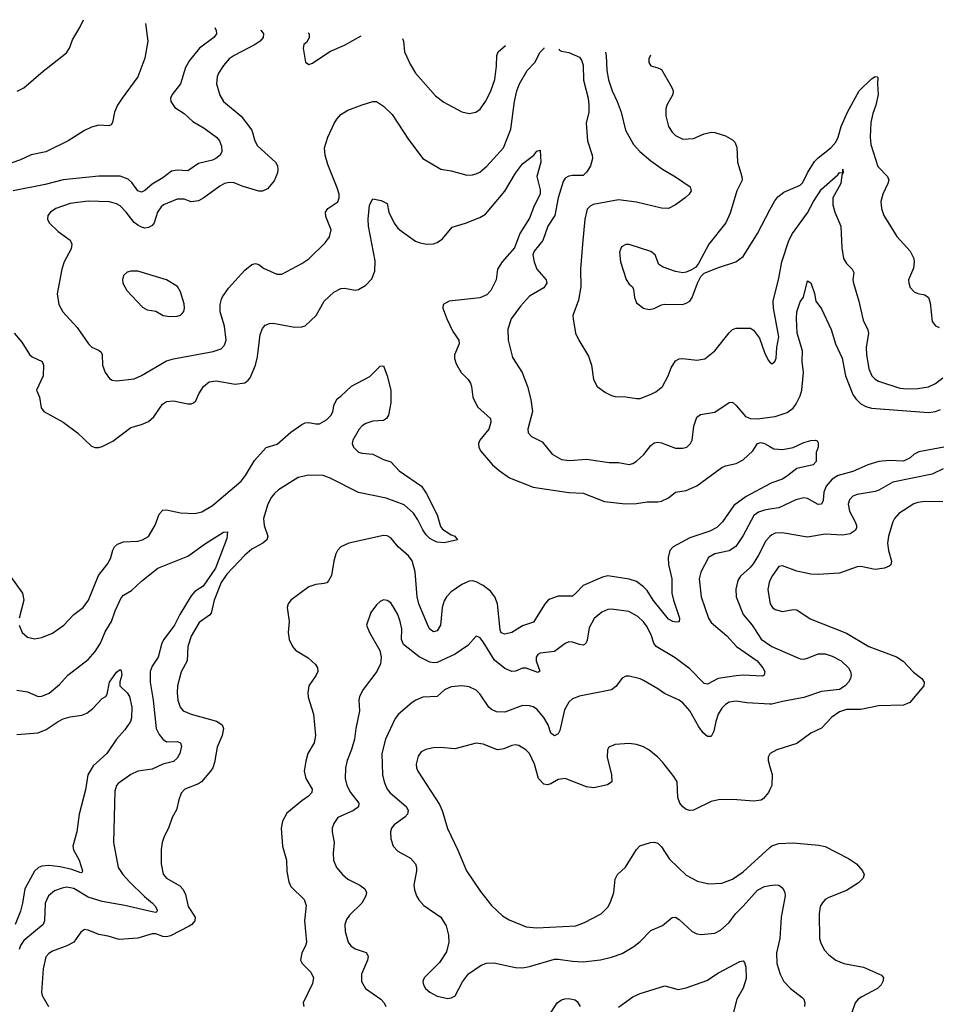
# Model space of a CAD drawing. Header units: inches. Extents: x 1245430 to 1420861, y 606325 to 671315.
# Tile 88 of 256: x 1285786 to 1290934, y 663141 to 668670. Entities that reach past the tile are written whole.
import ezdxf

# ---------------------------------------------------------------- set-up
doc = ezdxf.new("R2010")
doc.units = ezdxf.units.IN
doc.header["$MEASUREMENT"] = 0
doc.layers.add('B2686', color=7, linetype='Continuous')
doc.layers.add('B2696', color=7, linetype='Continuous')

msp = doc.modelspace()

# ---------------------------------------------------------------- linework, layer by layer
at = {"layer": 'B2686', "color": 5}
for points, elevation in [([(1286493.4, 668649.7), (1286506.1, 668550), (1286490, 668453.6), (1286450.5, 668350), (1286360.9, 668230), (1286336.3, 668190), (1286318.3, 668150), (1286307, 668093), (1286299.7, 668080.3), (1286286.3, 668073.7), (1286230, 668078.2), (1286190, 668067), (1286150, 668048.3), (1286059.3, 667990), (1285932.2, 667927.8), (1285850, 667910.6), (1285790, 667883.1), (1285631.4, 667828.6)], 980), ([(1285771.4, 668268.6), (1285810, 668287.5), (1285918.3, 668381.7), (1286050, 668484.4), (1286065.7, 668510), (1286083.1, 668556.9), (1286126.7, 668630), (1286144.1, 668670.2)], 980), ([(1286881.7, 668626.9), (1286890.2, 668610), (1286891.7, 668590), (1286876, 668570), (1286796.9, 668510), (1286739.7, 668440.3), (1286718.1, 668401.9), (1286690.1, 668309.9), (1286642.3, 668250), (1286633.4, 668230), (1286636, 668210), (1286657.5, 668177.5), (1286710, 668143.6), (1286759.3, 668099.3), (1286821.7, 668061.7), (1286892, 668010), (1286908.5, 667990), (1286920.6, 667960.6), (1286921.1, 667930), (1286912.2, 667910), (1286888.4, 667890), (1286870, 667881.6), (1286790, 667862.3), (1286730, 667821.6), (1286670, 667825.7), (1286639.8, 667820.2), (1286590, 667782.7), (1286530, 667746.6), (1286490, 667710.8), (1286470, 667701.2), (1286450, 667708.7), (1286415.3, 667755.3), (1286394.8, 667774.8), (1286350, 667791.6), (1286230, 667792), (1286030, 667771.8), (1285930, 667745), (1285750, 667708.4)], 1020), ([(1287139.2, 668611.8), (1287141.7, 668610), (1287155.6, 668590), (1287154, 668570), (1287136, 668550), (1287108.8, 668530), (1286990.4, 668470), (1286962, 668450), (1286930, 668413.6), (1286902.3, 668370), (1286894.9, 668350), (1286892, 668310), (1286910, 668246.8), (1286930.3, 668210), (1287030, 668129.1), (1287090.2, 668050), (1287107.2, 667990), (1287122.1, 667962.1), (1287223.2, 667870), (1287233.4, 667850), (1287236.2, 667830), (1287234.2, 667810), (1287215.2, 667764.8), (1287178.7, 667721.3), (1287150, 667706.5), (1287130, 667708), (1287035.1, 667735.1), (1286990, 667753.3), (1286963.4, 667756.6), (1286937.3, 667750), (1286910, 667735.4), (1286821.1, 667670), (1286790, 667653.5), (1286750, 667648.2), (1286710, 667662.9), (1286670, 667662.9), (1286593.4, 667630), (1286580.5, 667619.5), (1286561.1, 667590), (1286540.9, 667530), (1286530, 667515.1), (1286510, 667502.6), (1286490, 667500.4), (1286470, 667504.5), (1286450, 667515.5), (1286430, 667531.9), (1286384, 667590), (1286350, 667624.6), (1286330, 667636.5), (1286290, 667646.9), (1286170, 667650.5), (1286070, 667637.4), (1285988.4, 667610), (1285959.5, 667590), (1285944.9, 667570), (1285942.4, 667550), (1285952.7, 667530), (1286001.6, 667481.6), (1286070, 667432.7), (1286079.5, 667410), (1286076.3, 667383.7), (1286036.5, 667310), (1286022.3, 667270), (1285997.6, 667130), (1286006, 667070), (1286027.7, 667030), (1286110, 666942), (1286172.7, 666850), (1286191.5, 666831.5), (1286233.1, 666813.1), (1286243.6, 666803.6), (1286250.3, 666790), (1286251.8, 666730), (1286267, 666690), (1286290, 666656.3), (1286305.5, 666645.5), (1286330, 666643), (1286430, 666654.4), (1286470, 666672.2), (1286610, 666754.9), (1286650, 666766), (1286873.5, 666806.5), (1286917.7, 666822.3), (1286936.8, 666843.2), (1286946, 666870), (1286935.8, 666950), (1286913.1, 667030), (1286912.1, 667070), (1286920, 667100), (1286925.3, 667114.7), (1286958.2, 667161.8), (1287050, 667263.8), (1287090, 667295.8), (1287110, 667301.6), (1287130, 667296.3), (1287155.6, 667275.6), (1287230, 667241.3), (1287258, 667242), (1287370, 667301.1), (1287410, 667327.2), (1287502.6, 667417.4), (1287527, 667450), (1287536.2, 667490), (1287505.8, 667565.8), (1287504.5, 667590), (1287516, 667610), (1287573.2, 667646.8), (1287581.1, 667670), (1287580.4, 667690), (1287570, 667726), (1287516.6, 667856.6), (1287501.5, 667910), (1287498.5, 667950), (1287517.3, 668010), (1287552.8, 668087.2), (1287567.5, 668112.5), (1287590, 668137.3), (1287630, 668161.3), (1287710, 668192.9), (1287770, 668210.3), (1287791, 668210), (1287830, 668183.8), (1287877.7, 668137.7), (1287970, 667998), (1288050, 667890.6), (1288152, 667830), (1288210, 667821.6), (1288297.7, 667797.7), (1288330, 667798.7), (1288350, 667805.3), (1288370, 667814), (1288410, 667847), (1288503.1, 667950), (1288545.4, 668054.6), (1288564.3, 668210), (1288578.4, 668270), (1288594, 668310), (1288635.8, 668384.2), (1288680.2, 668430), (1288710, 668488.1), (1288731.8, 668510), (1288732.6, 668511.4)], 1040), ([(1287406.7, 668596.2), (1287411.3, 668590), (1287412.3, 668567.7), (1287397.4, 668542.6), (1287383, 668530), (1287379.1, 668510), (1287391.1, 668431.1), (1287410, 668418), (1287430, 668426), (1287528.2, 668491.8), (1287610, 668526.7), (1287704, 668578.7)], 1060), ([(1287937.1, 668564.8), (1287942, 668550), (1287947.4, 668490), (1287979.6, 668419.6), (1288010, 668370.4), (1288122, 668242), (1288167.9, 668207.9), (1288270, 668153.1), (1288310, 668143.1), (1288348.5, 668151.5), (1288371.7, 668168.3), (1288402, 668210), (1288430, 668264.9), (1288454.7, 668334.7), (1288464.8, 668410), (1288465.1, 668470), (1288474.3, 668490), (1288514.8, 668526)], 1060), ([(1288813.7, 668506), (1288818.8, 668498.8), (1288830, 668494), (1288870, 668485.7), (1288930, 668459.5), (1288942, 668442), (1288950, 668414.8), (1288953.5, 668330), (1288978.4, 668230), (1288983.2, 668190), (1288983, 668150), (1288967.9, 668090), (1288974.3, 667990), (1289001.7, 667910), (1289002.4, 667890), (1288991.3, 667850), (1288980.5, 667830), (1288970, 667813.8), (1288950, 667796.2), (1288890, 667796.2), (1288870, 667791.8), (1288850, 667779.7), (1288837.7, 667762.3), (1288810.1, 667670), (1288791.1, 667570), (1288752.4, 667510), (1288724.4, 667430), (1288675.6, 667370), (1288668.4, 667350), (1288674.9, 667310), (1288691.1, 667270), (1288742.7, 667210), (1288747.6, 667190), (1288730, 667164.4), (1288650, 667117.7), (1288599.3, 667060.7), (1288547.4, 666990), (1288527.5, 666932.5), (1288528.9, 666870), (1288554, 666774), (1288608.8, 666690), (1288638.8, 666610), (1288657.5, 666537.5), (1288665.5, 666470), (1288639.5, 666370), (1288642, 666350), (1288660.4, 666330), (1288720, 666300), (1288777.1, 666230), (1288830, 666201.1), (1288874.9, 666194.9), (1288970, 666201.6), (1289096.4, 666183.6), (1289150, 666183.1), (1289210, 666171.7), (1289230, 666177.4), (1289250, 666190.3), (1289290.8, 666229.2), (1289330, 666279.5), (1289350, 666294.3), (1289370, 666297.3), (1289390, 666294), (1289470, 666264.6), (1289510, 666263.7), (1289532.3, 666270), (1289553.6, 666290), (1289562.4, 666310), (1289571.8, 666388.2), (1289590, 666438), (1289610, 666453.4), (1289690, 666465.7), (1289770, 666521.3), (1289790, 666521.6), (1289810, 666504.4), (1289862.4, 666442.4), (1289890.3, 666430.3), (1289930, 666429.2), (1290000, 666438.7)], 1040), ([(1289075.5, 668488.4), (1289079.4, 668470), (1289084.2, 668384.2), (1289093.2, 668333.2), (1289113.4, 668270), (1289142, 668210), (1289163.6, 668150), (1289187.7, 668050), (1289232.9, 667970), (1289269.5, 667929.5), (1289330, 667878.2), (1289397, 667830), (1289468.6, 667788.6), (1289551.2, 667731.2), (1289557, 667710), (1289547, 667690), (1289524.2, 667670), (1289470, 667630.9), (1289430, 667609.8), (1289390, 667611), (1289250, 667645.3), (1289150, 667658.5), (1289007.9, 667632.1), (1288990, 667623.1), (1288974.2, 667605.8), (1288959.4, 667550), (1288946.5, 667410), (1288936.5, 667270), (1288937.6, 667170), (1288924.5, 667095.5), (1288893.7, 667010), (1288894.6, 666990), (1288907.7, 666910), (1288926.4, 666870), (1288980, 666780), (1288998, 666730), (1289008.4, 666650), (1289030, 666611), (1289076.7, 666576.7), (1289110, 666559.1), (1289130, 666554), (1289190, 666553), (1289250, 666542.4), (1289270, 666543.1), (1289333.5, 666566.5), (1289359.8, 666580.3), (1289395.6, 666610), (1289428.2, 666670), (1289444.4, 666715.6), (1289470, 666754.4), (1289490, 666765.7), (1289510, 666767.8), (1289590, 666759), (1289633.5, 666766.5), (1289690, 666810.3), (1289770, 666912.7), (1289790, 666930.6), (1289810, 666938.8), (1289890, 666937.6), (1289907.6, 666927.6), (1289941.8, 666881.8), (1289970, 666801), (1289990, 666758), (1290000, 666748)], 1060), ([(1289329.1, 668471.4), (1289328.8, 668471.2), (1289319.1, 668450), (1289318.8, 668430), (1289330.7, 668410.7), (1289370, 668400.5), (1289390.3, 668390.3), (1289448.8, 668290), (1289455.6, 668270), (1289454.3, 668250), (1289420.9, 668190), (1289416, 668170), (1289415.3, 668130), (1289429.2, 668070), (1289450, 668039.1), (1289470, 668019.1), (1289510, 667998.9), (1289570, 668002.3), (1289630, 668028.4), (1289670, 668038.4), (1289690, 668037.1), (1289750, 668018.4), (1289790, 667995.5), (1289802.9, 667982.9), (1289814.3, 667954.3), (1289818, 667870), (1289842, 667790), (1289843.8, 667770), (1289814, 667710), (1289775.8, 667584.2), (1289751.4, 667528.6), (1289656.3, 667410), (1289599.3, 667300.7), (1289581.4, 667278.6), (1289555.9, 667264.1), (1289530, 667252.7), (1289510, 667249.5), (1289470, 667257), (1289400.1, 667280.1), (1289374.9, 667294.9), (1289355.6, 667350), (1289330, 667367.8), (1289210, 667407.6), (1289190, 667407.3), (1289165.5, 667394.5), (1289155.6, 667364.4), (1289160.3, 667310), (1289191.5, 667211.5), (1289210, 667184.9), (1289227.3, 667170), (1289234.4, 667154.4), (1289238.4, 667110), (1289250, 667080.7), (1289290, 667050.6), (1289322.4, 667042.4), (1289350, 667048.4), (1289390, 667068.4), (1289408.1, 667071.9), (1289509.5, 667070.5), (1289530, 667079.1), (1289549.5, 667090.5), (1289562.7, 667110), (1289592.7, 667190), (1289612.3, 667227.7), (1289630, 667246), (1289710, 667279.1), (1289808.7, 667310), (1289850, 667340.7), (1289929.7, 667470), (1290000, 667603)], 1080), ([(1285754.9, 666910), (1285798.6, 666858.6), (1285841.1, 666790), (1285857.3, 666777.3), (1285912.4, 666750), (1285919.5, 666730), (1285917.7, 666670), (1285880.5, 666590), (1285897.1, 666550), (1285906.7, 666490), (1285922, 666470), (1286030, 666410.3), (1286110.4, 666350), (1286190, 666275.8), (1286210, 666268.5), (1286230, 666268.5), (1286250, 666274), (1286310, 666303.7), (1286410, 666379.6), (1286470, 666396.5), (1286510, 666413.8), (1286540.6, 666439.4), (1286588.8, 666511.2), (1286610, 666526.9), (1286650, 666530.2), (1286730, 666513.1), (1286750, 666512.4), (1286762, 666518), (1286775.6, 666530), (1286792.8, 666570), (1286819.2, 666610), (1286850, 666636.8), (1286890, 666642.3), (1286997.1, 666622.9), (1287050, 666630.3), (1287070, 666645.3), (1287080.2, 666659.8), (1287110.8, 666730), (1287122.5, 666777.5), (1287137.1, 666902.9), (1287150, 666936.3), (1287165.6, 666954.4), (1287190, 666964.9), (1287210, 666965.7), (1287330, 666944), (1287370, 666945.5), (1287390, 666952), (1287451.2, 667010), (1287495.4, 667090), (1287550, 667139.6), (1287590, 667160.3), (1287610, 667162), (1287670, 667152), (1287690, 667155.3), (1287730, 667178.9), (1287764.4, 667215.6), (1287781, 667259), (1287783.1, 667316.9), (1287745.2, 667510), (1287742.5, 667550), (1287750.7, 667629.3), (1287770, 667663.8), (1287815.6, 667655.6), (1287850, 667637.3), (1287858.6, 667590), (1287890, 667528.1), (1287910, 667499.7), (1287930, 667482.9), (1288010, 667426.4), (1288030, 667418.2), (1288070, 667410.2), (1288110, 667412.1), (1288130, 667419.2), (1288160, 667440), (1288214.4, 667505.6), (1288290, 667527.8), (1288370, 667558.6), (1288401.8, 667578.2), (1288511.8, 667708.2), (1288570, 667808.9), (1288610, 667861.3), (1288674, 667910), (1288690, 667931), (1288710, 667938), (1288712.9, 667870), (1288690.2, 667790), (1288710, 667714), (1288708.4, 667690), (1288674.7, 667625.3), (1288650, 667555.3), (1288594.4, 667470), (1288564.5, 667390), (1288496.1, 667310), (1288470.2, 667270), (1288461.6, 667210), (1288433, 667150), (1288410, 667126), (1288370.8, 667109.2), (1288198, 667090), (1288164.4, 667070), (1288162, 667050), (1288184.4, 666990), (1288219.7, 666919.7), (1288252, 666870), (1288253.7, 666850), (1288228.6, 666788.6), (1288227.4, 666767.4), (1288237.2, 666737.2), (1288265.3, 666690), (1288304.4, 666650), (1288317.6, 666630), (1288324.2, 666610), (1288330.3, 666550), (1288357.1, 666497.1), (1288430.3, 666430), (1288432.7, 666410), (1288420.2, 666370), (1288370.4, 666310), (1288363.7, 666290), (1288365.3, 666270), (1288374.4, 666250), (1288442, 666170), (1288478.5, 666138.5), (1288537.6, 666097.6), (1288670, 666044.8), (1288870, 666015.9), (1288950.9, 666010.9), (1289070, 665964.3), (1289188.8, 665951.2), (1289250, 665954), (1289310, 665962.9), (1289370, 665962.3), (1289390, 665966.7), (1289430, 665984.9), (1289470, 666016.9), (1289530, 666026.4), (1289590, 666053.5), (1289730, 666155), (1289750, 666164.5), (1289810, 666178.6), (1289850, 666198.5), (1289903.5, 666250), (1289930, 666290.2), (1289950, 666295.8), (1289970, 666291.3), (1290000, 666273.5)], 1020), ([(1285784, 665270), (1285799.5, 665230), (1285830, 665203.1), (1285870, 665192.9), (1285910, 665201.5), (1285970, 665224.6), (1286034, 665270), (1286089.6, 665330), (1286142.4, 665370), (1286172, 665410), (1286228.7, 665550), (1286282.3, 665617.7), (1286298.5, 665650), (1286308.9, 665691.1), (1286319.7, 665710), (1286335.4, 665724.6), (1286370, 665738.6), (1286450, 665742.8), (1286476, 665750), (1286510, 665768.9), (1286547.6, 665832.4), (1286570, 665893.4), (1286590, 665917), (1286610, 665917.8), (1286690, 665900.3), (1286770, 665896.9), (1286810, 665906.7), (1286870, 665942.2), (1287030, 666078.5), (1287054.9, 666110), (1287104.5, 666195.5), (1287170, 666268.3), (1287232.5, 666287.5), (1287310, 666354.5), (1287370, 666397.8), (1287390, 666407.2), (1287410, 666409.2), (1287450, 666400.8), (1287470, 666401.3), (1287510, 666423.2), (1287536.5, 666450), (1287545.7, 666470), (1287552.8, 666510), (1287570, 666542), (1287590, 666555.5), (1287650, 666612), (1287753.1, 666666.9), (1287810, 666724.9), (1287830, 666726.8), (1287850, 666670.8), (1287870.2, 666590), (1287870, 666518), (1287857.4, 666450), (1287846, 666430), (1287830, 666420.4), (1287770, 666416.5), (1287730, 666402.5), (1287710, 666389.9), (1287692.5, 666370), (1287656.6, 666310), (1287654, 666290), (1287661, 666270), (1287690, 666241.5), (1287710, 666235.3), (1287770, 666230.8), (1287830, 666201.1), (1287870, 666188), (1287917.8, 666137.8), (1288043.1, 666050), (1288070, 666012.4), (1288130.2, 665890), (1288150, 665823.8), (1288161.3, 665810), (1288210, 665777), (1288231, 665770), (1288244.7, 665750), (1288170, 665732.2), (1288130, 665736.9), (1288110, 665745.1), (1288090, 665756.4), (1288070, 665778.5), (1288050, 665806.2), (1288022.6, 665862.6), (1287998.9, 665898.9), (1287945.7, 665945.7), (1287843.9, 665983.9), (1287690, 666016.2), (1287530, 666096.2), (1287491.1, 666111.1), (1287410, 666112.7), (1287350, 666100.2), (1287239.8, 666030), (1287216.6, 666010), (1287200.7, 665990), (1287180.4, 665950), (1287156.3, 665870), (1287159.4, 665830), (1287179.2, 665770), (1287174.9, 665750), (1287151.5, 665730), (1287090, 665696.8), (1287050, 665662.7), (1286950, 665556), (1286917.5, 665510), (1286878.8, 665410), (1286861.9, 665338.2), (1286853, 665327), (1286795, 665285), (1286750, 665207.8), (1286730.9, 665150), (1286726.5, 665070), (1286692.5, 665007.5), (1286673, 664930), (1286670.2, 664890), (1286674.4, 664850), (1286687.7, 664810), (1286705.3, 664790), (1286750, 664770.2), (1286892.1, 664732.1), (1286923.1, 664710), (1286931.4, 664690), (1286923.6, 664650), (1286895.2, 664584.8), (1286880.5, 664499.5), (1286870.3, 664470), (1286858.3, 664450), (1286806.7, 664390), (1286790, 664378.5), (1286714.4, 664350), (1286693.6, 664326.4), (1286679.2, 664290), (1286666.8, 664233.2), (1286642.4, 664190), (1286621.6, 664130), (1286596.9, 664083.1), (1286586, 664050), (1286580.9, 664010), (1286580.3, 663930), (1286592.5, 663872.5), (1286610, 663848.8), (1286686.4, 663806.4), (1286705.3, 663785.3), (1286717.6, 663757.6), (1286733.4, 663690), (1286772.4, 663630), (1286769.1, 663610), (1286753.1, 663590), (1286739, 663581), (1286633.7, 663526.3), (1286610, 663519.9), (1286590, 663521.5), (1286550, 663536.8), (1286530, 663536.8), (1286450, 663512.6), (1286344.4, 663504.4), (1286283.7, 663523.7), (1286230, 663533), (1286170, 663558), (1286150, 663561.3), (1286130, 663547.3), (1286090, 663489.8), (1286050.5, 663470), (1285970, 663439.8), (1285950, 663427.4), (1285932.9, 663407.1), (1285918.7, 663341.3), (1285908.6, 663210), (1285912.7, 663190), (1285947.2, 663130)], 980), ([(1290000, 666064.4), (1289866.9, 665993.1), (1289797.7, 665942.3), (1289733, 665850), (1289700.7, 665819.3), (1289661.5, 665798.5), (1289550, 665760.2), (1289456.5, 665710), (1289436.9, 665690), (1289428.2, 665650), (1289429.3, 665610.7), (1289449.5, 665530), (1289449, 665450), (1289458, 665410), (1289491.7, 665310), (1289490, 665289.5), (1289473.5, 665286.5), (1289455.3, 665290), (1289430, 665303.9), (1289344, 665410), (1289310, 665465), (1289290, 665485.7), (1289250, 665514.7), (1289210, 665527.7), (1289090, 665547.2), (1289059.4, 665540.6), (1288950, 665494), (1288910, 665449.7), (1288890, 665434), (1288810, 665433.3), (1288763.2, 665416.8), (1288750, 665407.8), (1288733.4, 665386.6), (1288672.8, 665287.2), (1288610, 665266.6), (1288550, 665229.7), (1288510, 665219.7), (1288490, 665227.8), (1288484.4, 665244.4), (1288470.4, 665390), (1288455.4, 665430), (1288430, 665460.8), (1288390, 665492.7), (1288350, 665514), (1288330, 665519.4), (1288310, 665518.2), (1288270, 665499.4), (1288210, 665458.4), (1288183, 665430), (1288170, 665406.9), (1288159, 665370), (1288150, 665269.6), (1288130, 665238.3), (1288110, 665233.7), (1288090, 665247.1), (1288081.3, 665261.3), (1288027, 665390), (1288018.4, 665430), (1288007.7, 665570), (1287990, 665632.1), (1287970, 665660.3), (1287911, 665711), (1287870, 665761.3), (1287850, 665771.2), (1287830, 665773), (1287634.8, 665730), (1287590.2, 665709.8), (1287572, 665690), (1287561.5, 665670), (1287550.2, 665630), (1287536.9, 665550), (1287521.3, 665518.7), (1287511.1, 665508.9), (1287495.9, 665504.1), (1287450, 665497.8), (1287410, 665486), (1287308.2, 665410), (1287293.7, 665390), (1287288.9, 665370), (1287300.3, 665290), (1287293.4, 665230), (1287299.5, 665190), (1287318.7, 665150), (1287335.3, 665130), (1287407.3, 665087.3), (1287447, 665050), (1287458.7, 665030), (1287461.1, 665010), (1287452, 664990), (1287410.3, 664930), (1287404, 664890), (1287406.8, 664866.8), (1287435.6, 664770), (1287447.2, 664650), (1287439.6, 664610), (1287404.9, 664550), (1287392.4, 664507.6), (1287383.9, 664450), (1287393, 664410), (1287429, 664350), (1287426.3, 664330), (1287408.7, 664310), (1287370, 664284.2), (1287286.1, 664213.9), (1287262, 664170), (1287254.3, 664130), (1287262.4, 664030), (1287284.7, 663950), (1287286.7, 663886.7), (1287297.4, 663830), (1287310, 663803.8), (1287383.1, 663730), (1287395.6, 663695.6), (1287386.5, 663610), (1287397.3, 663490), (1287391.1, 663468.9), (1287370.3, 663430), (1287363.8, 663390), (1287373, 663370), (1287422.2, 663322.2), (1287435.8, 663290), (1287430, 663259), (1287379.1, 663150), (1287383, 663130)], 1020), ([(1290000, 665921.1), (1289970, 665915.8), (1289935.1, 665904.9), (1289910, 665886), (1289850, 665773.7), (1289807.3, 665712.7), (1289770, 665687.5), (1289689.5, 665670.5), (1289655.3, 665650), (1289612.4, 665567.6), (1289601.8, 665530), (1289612.6, 665430), (1289653.8, 665310), (1289670, 665286), (1289757.2, 665210), (1289812.1, 665150), (1289927.1, 665070), (1289960.2, 665030), (1289970.3, 665010), (1289968.2, 664990), (1289955.5, 664984.5), (1289850, 664989.4), (1289810, 664986.3), (1289709.3, 664970.7), (1289650, 664939.3), (1289630, 664943.5), (1289550, 665024.5), (1289466.9, 665086.8), (1289361.7, 665150), (1289348.6, 665168.6), (1289335.2, 665210), (1289310, 665260.5), (1289289.2, 665289.2), (1289258.1, 665318.2), (1289206.4, 665346.4), (1289110, 665360.3), (1289090, 665357.8), (1289056.3, 665343.7), (1289012, 665308), (1288984.6, 665255.4), (1288973.4, 665186.6), (1288968.3, 665171.7), (1288957.5, 665162.5), (1288950, 665158.5), (1288930, 665161.2), (1288890, 665175.8), (1288870, 665177.2), (1288850, 665167.8), (1288790, 665121.8), (1288710, 665114), (1288695.3, 665104.7), (1288686, 665090), (1288687.5, 665070), (1288707.7, 665012.3), (1288695.9, 665004.1), (1288630, 665028.4), (1288610, 665028.2), (1288570, 665011.9), (1288550, 665009.7), (1288510, 665026.2), (1288452.9, 665072.9), (1288390, 665177.6), (1288370, 665202), (1288350, 665209.3), (1288303, 665157), (1288232.3, 665107.7), (1288130, 665061), (1288110, 665058), (1288090, 665061.7), (1288030, 665093), (1287941.5, 665161.5), (1287930.9, 665190), (1287931.9, 665250), (1287923.5, 665290), (1287910, 665329.3), (1287890, 665366.6), (1287870, 665395.1), (1287850, 665409.4), (1287830, 665412.3), (1287810, 665403.7), (1287790, 665385.2), (1287759, 665341), (1287734, 665270), (1287750.7, 665230), (1287808.2, 665128.2), (1287816.4, 665090), (1287812.4, 665052.4), (1287791.7, 665010), (1287716, 664910), (1287694.9, 664870), (1287691.7, 664850), (1287694.7, 664790), (1287674.2, 664690), (1287667.1, 664630), (1287650, 664572.3), (1287624.7, 664510), (1287616, 664470), (1287615, 664410), (1287623.5, 664370), (1287644.2, 664330), (1287691.6, 664270), (1287688.9, 664251.1), (1287661.6, 664230), (1287572.4, 664190), (1287550, 664156), (1287541.3, 664130), (1287540.4, 664110), (1287552.2, 664050), (1287546.3, 663990), (1287547.9, 663950), (1287564.6, 663910), (1287599.5, 663870), (1287630, 663844.6), (1287697.3, 663810), (1287724, 663790), (1287733.4, 663770), (1287730.4, 663750), (1287707, 663710), (1287638.6, 663641.4), (1287622, 663618), (1287613.1, 663590), (1287614.3, 663550), (1287630.2, 663490.2), (1287645.3, 663470), (1287670, 663452.7), (1287731.9, 663431.9), (1287739.9, 663419.9), (1287743.1, 663410), (1287739, 663390), (1287705.2, 663310), (1287706, 663270), (1287729.3, 663229.3), (1287814, 663170), (1287833.4, 663150), (1287843.1, 663130)], 1040), ([(1285770, 664904.9), (1285830, 664895.6), (1285890, 664870.4), (1285910, 664871.8), (1285951.5, 664888.5), (1286010, 664936.5), (1286055.8, 664990), (1286170, 665077.6), (1286210, 665123.2), (1286239.6, 665170), (1286266.2, 665233.8), (1286302.4, 665290), (1286322.3, 665350), (1286356.8, 665423.2), (1286370, 665439.6), (1286415, 665465), (1286470, 665517.8), (1286563, 665590), (1286730, 665658.3), (1286830, 665729.2), (1286930, 665791.7), (1286953.7, 665793.7), (1286950, 665757.2), (1286885.6, 665590), (1286815.8, 665490), (1286770, 665459.1), (1286750, 665435.3), (1286685.1, 665330), (1286656.1, 665270), (1286595.1, 665190), (1286584.6, 665170), (1286564.4, 665090), (1286530, 665039.7), (1286519.2, 665010), (1286518.7, 664950), (1286536.6, 664850), (1286552.5, 664690), (1286570, 664655.6), (1286589.3, 664630), (1286610, 664615.6), (1286670, 664617.6), (1286690.1, 664610.1), (1286694.8, 664590), (1286685.7, 664550), (1286670, 664524.2), (1286650, 664504.8), (1286590, 664489), (1286530, 664461.5), (1286450, 664449.7), (1286410, 664431), (1286339.4, 664380.6), (1286330.2, 664369.8), (1286321.1, 664338.9), (1286313.8, 664050), (1286339, 663910), (1286364.9, 663870), (1286402.2, 663830), (1286487.3, 663747.3), (1286532.7, 663710), (1286548.6, 663690), (1286557.8, 663670), (1286556.6, 663663.4), (1286550, 663657.4), (1286530, 663660.5), (1286377, 663697), (1286250, 663717.8), (1286170, 663743.1), (1286090, 663792.2), (1286050, 663799.1), (1286025.6, 663794.4), (1285981.5, 663778.5), (1285947.9, 663750), (1285930.2, 663710), (1285926.5, 663610), (1285918.6, 663590), (1285810, 663499.1), (1285790, 663470.9), (1285783.8, 663450)], 960), ([(1290000, 665767.8), (1289976.5, 665743.5), (1289936.1, 665663.9), (1289905.4, 665614.6), (1289887.2, 665592.8), (1289833.6, 665546.4), (1289818.9, 665521.1), (1289808.3, 665471.7), (1289811, 665430), (1289849.1, 665330), (1289899.8, 665270), (1289951.2, 665191.2), (1290000, 665157.1)], 1060), ([(1285655.5, 665650), (1285801.6, 665450), (1285809.2, 665410), (1285784, 665310)], 980), ([(1290000, 665521.1), (1289995, 665510), (1289988.3, 665470), (1290000, 665399.7)], 1080), ([(1285770, 664656.3), (1285890, 664665.4), (1285935.8, 664684.2), (1286002, 664730), (1286030, 664743.5), (1286070, 664756), (1286134.8, 664765.2), (1286163.3, 664776.7), (1286198, 664802), (1286250, 664858.8), (1286269.5, 664870.5), (1286277, 664883), (1286290, 664950.4), (1286330, 665006.8), (1286350, 665021), (1286356.3, 665016.3), (1286359.1, 664990), (1286348.3, 664951.7), (1286348.4, 664930), (1286390, 664891.3), (1286402.8, 664870), (1286415.8, 664810), (1286414.3, 664750), (1286408, 664730), (1286377.7, 664682.3), (1286330.4, 664629.6), (1286275.2, 664550), (1286198.6, 664481.4), (1286169.2, 664430), (1286155.2, 664344.8), (1286121.1, 664210), (1286107.7, 664110), (1286084.7, 664030), (1286088.4, 664008.4), (1286120.8, 663950), (1286139.5, 663890), (1286136.9, 663883.1), (1286130, 663879.6), (1286078.9, 663898.9), (1286013.8, 663913.8), (1285950, 663920.7), (1285910, 663916.5), (1285892, 663910), (1285870, 663888.7), (1285815.3, 663790), (1285802.9, 663710), (1285790, 663663.6), (1285760.4, 663590)], 940), ([(1290000, 664826.9), (1289870, 664835), (1289810, 664844), (1289770, 664838), (1289750, 664824.8), (1289730, 664803.5), (1289709.3, 664770.7), (1289695.1, 664730), (1289684.2, 664675.8), (1289670, 664646), (1289650, 664645.1), (1289624.9, 664664.9), (1289599.9, 664699.9), (1289550, 664788.4), (1289510, 664834.5), (1289489.1, 664849.1), (1289406.8, 664886.8), (1289370, 664913.7), (1289290, 664960.5), (1289270, 664969.6), (1289210, 664984.5), (1289190, 664983.7), (1289170, 664973.2), (1289134.9, 664925.1), (1289110, 664906.6), (1288930, 664871.3), (1288890, 664855.8), (1288870, 664837.4), (1288846, 664794), (1288820.7, 664679.3), (1288810, 664660.7), (1288790, 664649.6), (1288770, 664664.5), (1288754.2, 664710), (1288730, 664752.1), (1288690, 664798.3), (1288670, 664811.1), (1288650, 664818), (1288610, 664818.8), (1288510, 664781.1), (1288463.9, 664783.9), (1288436.6, 664796.6), (1288421.7, 664810), (1288370, 664885.4), (1288350, 664905.7), (1288310, 664923.5), (1288270, 664929.8), (1288210, 664923.5), (1288172.4, 664907.6), (1288130, 664869.7), (1288050, 664865.4), (1288010.2, 664849.8), (1287990, 664836.3), (1287913.7, 664770), (1287894.2, 664745.8), (1287840.7, 664630), (1287820.6, 664550), (1287824.2, 664430), (1287832.4, 664390), (1287850.2, 664350), (1287865.2, 664330), (1287958.3, 664250), (1287968.9, 664230), (1287964.6, 664210), (1287950, 664193), (1287890.3, 664150), (1287874.9, 664130), (1287868.8, 664110), (1287870.3, 664070.3), (1287884.4, 664030), (1287910, 664000.4), (1287981.3, 663961.3), (1288008.5, 663930), (1288014.6, 663910), (1288014.3, 663890), (1288000.2, 663810), (1288003.6, 663783.6), (1288015.3, 663750), (1288027.9, 663727.9), (1288056.1, 663696.1), (1288152, 663630), (1288181.6, 663581.6), (1288194.3, 663530), (1288196.9, 663490), (1288183.4, 663436.6), (1288143.4, 663376.6), (1288058.8, 663290), (1288050.7, 663270), (1288054, 663250), (1288064.9, 663230), (1288089, 663209), (1288130, 663186.7), (1288190, 663173.4), (1288210, 663177.3), (1288231.3, 663188.7), (1288272.4, 663267.6), (1288306.6, 663313.4), (1288378.9, 663361.1), (1288408.2, 663371.8), (1288450, 663373.4), (1288570, 663347.4), (1288610, 663345.7), (1288650, 663353.4), (1288790, 663394.7), (1288810, 663395.8), (1288890, 663382.8), (1288950, 663379.1), (1289048.6, 663391.4), (1289110, 663405.2), (1289170, 663427.6), (1289234.5, 663465.5), (1289270, 663494), (1289330, 663555.8), (1289396.6, 663583.4), (1289450, 663628), (1289470, 663630.4), (1289490, 663618.4), (1289563.8, 663550), (1289590, 663537), (1289613.8, 663533.8), (1289690, 663541.3), (1289721.7, 663558.3), (1289770, 663601.1), (1289805.8, 663650), (1289850, 663692.1), (1289930, 663782.9), (1289970, 663802.6), (1290000, 663807.9)], 1060), ([(1290000, 664347), (1289992.4, 664330), (1289963.6, 664296.4), (1289950, 664287.8), (1289910, 664282), (1289790, 664291.1), (1289710, 664289.7), (1289670, 664279.7), (1289570, 664231.5), (1289550, 664229.6), (1289530, 664236.2), (1289509.7, 664249.7), (1289494, 664270), (1289482.8, 664302.8), (1289478, 664390), (1289460.6, 664420.6), (1289398.6, 664498.6), (1289369.7, 664530), (1289319.7, 664570), (1289290, 664587.4), (1289250, 664601), (1289210, 664605.4), (1289130, 664600.5), (1289094.2, 664585.8), (1289086.7, 664570), (1289085.7, 664530), (1289110.4, 664429.6), (1289112.7, 664390), (1289087, 664373), (1289010, 664356.4), (1288970, 664363.1), (1288850, 664408.7), (1288810, 664403.1), (1288770, 664379.7), (1288750, 664373.7), (1288730, 664378.3), (1288700.3, 664410), (1288678, 664490), (1288649, 664549), (1288629.6, 664570), (1288590, 664595.1), (1288570, 664598.5), (1288550, 664595.1), (1288504.8, 664575.2), (1288470, 664571), (1288390, 664601.3), (1288350, 664607.8), (1288230, 664575.8), (1288150, 664584), (1288110, 664581.7), (1288067.3, 664572.7), (1288041.7, 664558.3), (1288024.8, 664535.2), (1288013.6, 664490), (1288014.7, 664470), (1288022, 664450), (1288143.7, 664263.7), (1288159.3, 664230), (1288188.4, 664128.4), (1288247.2, 664007.2), (1288295.3, 663890), (1288374.3, 663774.3), (1288436.7, 663696.7), (1288498.4, 663638.4), (1288534.9, 663614.9), (1288630, 663577.1), (1288690, 663570.9), (1288910, 663582.6), (1288958.8, 663601.2), (1289051.8, 663650), (1289090, 663686.7), (1289105.2, 663714.8), (1289123.1, 663770), (1289130, 663844.7), (1289144.5, 663870), (1289188.6, 663911.4), (1289250, 664010.7), (1289268.2, 664031.8), (1289329.7, 664050.3), (1289350, 664052), (1289370, 664046), (1289390, 664024.9), (1289435.8, 663955.8), (1289530, 663866.5), (1289593.7, 663833.7), (1289657.2, 663817.2), (1289730, 663820.7), (1289790, 663843.8), (1289850, 663885.4), (1290000, 664022.8)], 1080), ([(1290000, 664548.1), (1289990.7, 664530), (1289990.6, 664510), (1290000, 664474.8)], 1080), ([(1289150, 663126), (1289230, 663183.6), (1289270, 663201.5), (1289410, 663244.9), (1289485.2, 663225.2), (1289530, 663233), (1289644.7, 663275.3), (1289710, 663317.3), (1289830, 663382.6), (1289850, 663384.9), (1289856.1, 663376.1), (1289863.7, 663350), (1289866.6, 663286.6), (1289850, 663232.7), (1289813.4, 663170), (1289794, 663090)], 1040), ([(1288740.5, 663050), (1288804.7, 663150), (1288830, 663166.3), (1288848, 663172), (1288870, 663174.2), (1288905.7, 663165.7), (1288916.8, 663156.8), (1288933.4, 663130)], 1040)]:
    msp.add_lwpolyline(points, dxfattribs=dict(at, elevation=elevation))
at = {"layer": 'B2686', "color": 5, "elevation": 1060}
msp.add_lwpolyline([(1286410, 667258), (1286390, 667252.3), (1286370, 667234), (1286363, 667210), (1286365.5, 667190), (1286387.7, 667150), (1286475.8, 667055.8), (1286501.7, 667041.7), (1286550, 667033.4), (1286591.3, 667010), (1286630, 667003.6), (1286670, 667006), (1286688.5, 667011.5), (1286699.5, 667020.5), (1286708.4, 667031.6), (1286712, 667050), (1286710, 667074), (1286690, 667142), (1286672.9, 667172.9), (1286610, 667209.7), (1286450, 667257.6)], close=True, dxfattribs=at)
at = {"layer": 'B2696', "color": 5}
for points, elevation in [([(1290000, 667603), (1290026.6, 667653.4), (1290044.4, 667675.6), (1290078, 667702), (1290170, 667741.5), (1290184.7, 667755.3), (1290210.6, 667810), (1290250, 667873.8), (1290270, 667895), (1290342.4, 667950), (1290370, 667981.8), (1290383, 668010), (1290400.2, 668070), (1290434.5, 668150), (1290500.6, 668270), (1290570, 668337.7), (1290590, 668351.5), (1290602, 668350), (1290606.4, 668346.4), (1290603.1, 668310), (1290607, 668250), (1290594, 668190), (1290576.7, 668143.3), (1290567.3, 668092.7), (1290562.8, 668010), (1290566.4, 667970), (1290606.4, 667846.4), (1290660.4, 667790), (1290666.7, 667770), (1290662.6, 667750), (1290634.4, 667690), (1290622.3, 667650), (1290625.7, 667610), (1290638.7, 667570), (1290713.3, 667453.3), (1290787, 667370), (1290807, 667330), (1290810.3, 667310), (1290805.4, 667274.6), (1290778.4, 667210), (1290779.3, 667190), (1290787.1, 667167.1), (1290810, 667142), (1290830, 667133), (1290870, 667126), (1290890.2, 667110.3), (1290899.4, 667079.4), (1290910, 666976), (1290930, 666950.4), (1290950, 666942.4)], 1080), ([(1290000, 666748), (1290010, 666738), (1290028, 666750), (1290034.5, 666770), (1290038.4, 666830), (1290049.7, 666890.3), (1290019.3, 667050), (1290018.4, 667090), (1290050, 667218.8), (1290066.1, 667310), (1290105, 667430), (1290126.6, 667470), (1290210, 667585.8), (1290244.8, 667650), (1290290, 667719), (1290381.3, 667798.7), (1290390, 667812.4), (1290409, 667811), (1290410, 667830.4), (1290410.3, 667810.3), (1290403.4, 667796.6), (1290397.4, 667750), (1290353.1, 667670), (1290352.4, 667630), (1290363.7, 667590), (1290398.6, 667510), (1290403.8, 667390), (1290412.9, 667330), (1290430, 667301.3), (1290462.4, 667270), (1290470.3, 667250.3), (1290465.3, 667210), (1290468.7, 667190), (1290499.5, 667090), (1290522.5, 666982.5), (1290549.1, 666929.1), (1290552.9, 666910), (1290540.2, 666830), (1290541.2, 666790), (1290554.7, 666710), (1290572.9, 666670), (1290590, 666651.7), (1290610, 666640.7), (1290730, 666601.5), (1290770, 666597.1), (1290830, 666599.7), (1290890, 666609.2), (1290930, 666627.9), (1290970, 666658.6)], 1060), ([(1290000, 666438.7), (1290030, 666442.7), (1290096.3, 666463.7), (1290130, 666489.1), (1290147.1, 666512.9), (1290170, 666558.9), (1290179.2, 666590), (1290187.7, 666690), (1290181.2, 666750), (1290183.1, 666810), (1290152.5, 666910), (1290148.1, 666991.9), (1290151.2, 667030), (1290170, 667086.8), (1290187.6, 667112.4), (1290210, 667204.7), (1290230, 667192), (1290250, 667132), (1290257.1, 667090), (1290290, 667047.3), (1290344.1, 666930), (1290367.6, 666850), (1290406, 666770), (1290424, 666670), (1290466.1, 666566.1), (1290481.4, 666541.4), (1290510, 666514), (1290538.1, 666498.1), (1290570, 666487.9), (1290890, 666465.4), (1290930, 666470.1), (1290957.9, 666482.1)], 1040), ([(1290000, 666273.5), (1290021.1, 666261.1), (1290070, 666256), (1290130, 666267.2), (1290190, 666295.5), (1290230, 666307.3), (1290254, 666310), (1290264.7, 666304.7), (1290270, 666294), (1290270.8, 666270), (1290259.8, 666240.2), (1290259.3, 666190), (1290242, 666170), (1290150, 666149.7), (1290101.1, 666110), (1290070, 666090.9), (1290010, 666069.7), (1290000, 666064.4)], 1020), ([(1290976.5, 666270), (1290835.8, 666244.2), (1290810, 666229.8), (1290786.9, 666210), (1290750, 666191.9), (1290670, 666195.6), (1290611.1, 666188.9), (1290550.4, 666170), (1290466.2, 666133.8), (1290382.6, 666110), (1290350.1, 666089.9), (1290316, 666050), (1290302.1, 666017.9), (1290298.4, 665970), (1290290.1, 665949.9), (1290270, 665948.4), (1290210, 665981.3), (1290190, 665985.2), (1290145.7, 665974.3), (1290050, 665929.8), (1290000, 665921.1)], 1040), ([(1290971.7, 666148.3), (1290910, 666117.8), (1290690, 666073.7), (1290611.7, 666028.3), (1290590, 666020.6), (1290490, 666004), (1290465, 665995), (1290445.7, 665974.3), (1290438.8, 665950), (1290445.8, 665910), (1290477.6, 665850), (1290485.8, 665830), (1290485.4, 665814.6), (1290478.1, 665801.9), (1290450, 665784.1), (1290410, 665774.8), (1290310, 665781.7), (1290210, 665763.9), (1290068.7, 665788.7), (1290030, 665786.7), (1290010, 665778.1), (1290000, 665767.8)], 1060), ([(1290970, 665963.5), (1290870, 665965.6), (1290830, 665959.8), (1290808.4, 665951.6), (1290722.8, 665897.2), (1290698.5, 665870), (1290689, 665850), (1290665.5, 665770), (1290659.7, 665730), (1290665.4, 665690), (1290682.4, 665630), (1290678.3, 665610), (1290670, 665601.1), (1290642.8, 665590), (1290590, 665583.1), (1290510, 665599.3), (1290490, 665598.7), (1290390, 665562.2), (1290270, 665554.6), (1290230, 665556.5), (1290150, 665574.3), (1290070, 665604), (1290050, 665599.7), (1290013.2, 665550), (1290000, 665521.1)], 1080), ([(1290000, 665399.7), (1290001.6, 665390), (1290013.6, 665370), (1290030, 665358.6), (1290070, 665346.3), (1290130, 665358.5), (1290150, 665355.6), (1290226.3, 665306.3), (1290430, 665224.7), (1290555.8, 665150), (1290710, 665091.8), (1290748.5, 665068.5), (1290806.8, 665006.8), (1290852, 664970), (1290865.3, 664950), (1290864.9, 664930), (1290784.6, 664835.4), (1290750, 664820.8), (1290610, 664817.7), (1290510, 664796.8), (1290430, 664797.3), (1290390, 664783.2), (1290346.6, 664753.4), (1290290, 664691.1), (1290230, 664663.9), (1290150, 664605.4), (1290038, 664570), (1290001, 664550), (1290000, 664548.1)], 1080), ([(1290000, 665157.1), (1290010, 665150.1), (1290170, 665082), (1290190, 665080.2), (1290210, 665085.2), (1290270, 665110.1), (1290310, 665109.5), (1290350, 665096.6), (1290400.2, 665070), (1290441.7, 665030), (1290452, 665010), (1290455.8, 664990), (1290452.7, 664970), (1290441.6, 664950), (1290422.4, 664930), (1290390.6, 664910), (1290290, 664897.6), (1290190, 664864.7), (1290070, 664842.2), (1290010, 664826.2), (1290000, 664826.9)], 1060), ([(1290000, 664474.8), (1290011.6, 664431.6), (1290010.3, 664370), (1290000, 664347)], 1080), ([(1290000, 664022.8), (1290010, 664032), (1290050, 664044.2), (1290130, 664048.9), (1290275.1, 664035.1), (1290310, 664027.2), (1290441, 663961), (1290485.3, 663930), (1290519.5, 663890), (1290528.2, 663870), (1290523.8, 663850), (1290496.4, 663823.6), (1290430, 663781.1), (1290330, 663741), (1290310.4, 663730), (1290292.2, 663710), (1290282.6, 663690), (1290276, 663650), (1290278.9, 663510), (1290285.2, 663485.3), (1290305.8, 663445.8), (1290330, 663419.5), (1290370, 663388.9), (1290414.8, 663370), (1290524.9, 663350), (1290625.7, 663305.7), (1290637.6, 663290), (1290634.6, 663270), (1290624.6, 663250), (1290604.2, 663230), (1290516.5, 663183.5), (1290495.5, 663170), (1290478.4, 663150), (1290457, 663090)], 1080), ([(1290000, 663807.9), (1290030, 663813.2), (1290050.1, 663810.1), (1290073, 663793), (1290083.6, 663770), (1290085.8, 663750), (1290063.2, 663630), (1290055.5, 663510), (1290037.5, 663430), (1290039.2, 663370), (1290056.5, 663310), (1290077, 663270), (1290114.4, 663230), (1290180.4, 663180.4), (1290190.3, 663170), (1290196.5, 663150), (1290193.8, 663130)], 1060)]:
    msp.add_lwpolyline(points, dxfattribs=dict(at, elevation=elevation))

doc.saveas('drawing.dxf')
